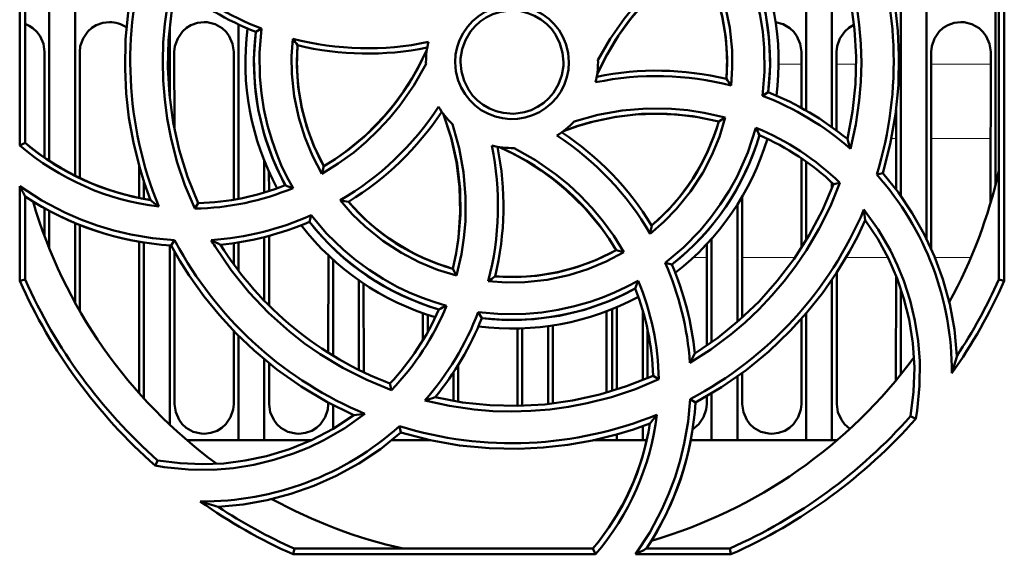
# Model space of a CAD drawing. Extents: x -1595 to 1972, y -1657 to 646.
# Tile 3 of 56: x -82 to -24, y -1376 to -1345. Entities that reach past the tile are written whole.
import ezdxf

# ---------------------------------------------------------------- set-up
doc = ezdxf.new("R2010")
doc.units = 0

msp = doc.modelspace()

# ---------------------------------------------------------------- linework, layer by layer
at = {"color": 7, "lineweight": 50}
for p, q in [((-78.335, -1333.474), (-78.335, -1353.949)), ((-81.547, -1352.188), (-81.531, -1334.625)), ((-81.235, -1352.043), (-81.235, -1334.688)), ((-79.835, -1336.506), (-79.835, -1353.09)), ((-35.835, -1339.216), (-35.835, -1350.16)), ((-30.335, -1339.66), (-30.335, -1355.121)), ((-34.335, -1339.99), (-34.335, -1351.125)), ((-28.835, -1340.156), (-28.835, -1357.623)), ((-24.835, -1342.475), (-24.835, -1354.51)), ((-24.635, -1359.995), (-24.635, -1342.639)), ((-24.332, -1342.499), (-24.316, -1360.062)), ((-72.835, -1345.328), (-72.835, -1349.339)), ((-68.835, -1355.293), (-68.835, -1345.15)), ((-67.495, -1345.39), (-67.831, -1345.588)), ((-80.107, -1352.9), (-80.104, -1346.741)), ((-78.065, -1346.741), (-78.062, -1354.083)), ((-72.565, -1346.741), (-72.563, -1351.185)), ((-69.108, -1355.342), (-69.104, -1346.741)), ((-36.106, -1350.008), (-36.104, -1346.741)), ((-34.065, -1346.741), (-34.063, -1351.325)), ((-28.565, -1346.741), (-28.56, -1358.211)), ((-25.109, -1355.508), (-25.104, -1346.741)), ((-57.935, -1347.341), (-57.934, -1347.449)), ((-47.935, -1347.341), (-47.936, -1347.234)), ((-38.375, -1349.295), (-38.038, -1349.095)), ((-30.608, -1354.752), (-30.606, -1350.127)), ((-40.535, -1350.564), (-40.919, -1350.786)), ((-81.235, -1352.043), (-81.547, -1352.188)), ((-67.335, -1354.93), (-67.335, -1353.077)), ((-36.11, -1358.157), (-36.107, -1352.936)), ((-74.608, -1355.243), (-74.608, -1353.391)), ((-63.982, -1353.834), (-63.867, -1353.402)), ((-35.835, -1353.125), (-35.835, -1357.717)), ((-67.062, -1353.719), (-67.061, -1354.846)), ((-31.734, -1353.882), (-31.383, -1353.804)), ((-81.554, -1360.062), (-81.549, -1354.56)), ((-74.335, -1354.292), (-74.335, -1355.297)), ((-34.335, -1354.35), (-34.335, -1354.692)), ((-33.872, -1354.357), (-34.238, -1354.441)), ((-81.235, -1359.995), (-81.235, -1355.156)), ((-39.561, -1355.177), (-39.558, -1362.212)), ((-80.109, -1357.468), (-80.109, -1355.839)), ((-71.376, -1355.86), (-71.176, -1355.541)), ((-39.835, -1355.626), (-39.835, -1362.456)), ((-79.835, -1355.993), (-79.835, -1358.177)), ((-64.709, -1356.635), (-64.61, -1356.247)), ((-78.335, -1356.709), (-78.335, -1361.336)), ((-78.06, -1356.821), (-78.058, -1361.826)), ((-67.335, -1361.219), (-67.335, -1357.522)), ((-67.06, -1357.451), (-67.058, -1361.5)), ((-41.335, -1357.622), (-41.335, -1363.634)), ((-74.614, -1366.604), (-74.61, -1357.788)), ((-74.335, -1357.836), (-74.335, -1366.913)), ((-72.835, -1358.004), (-72.835, -1368.436)), ((-72.744, -1358.01), (-72.548, -1357.704)), ((-69.11, -1359.103), (-69.11, -1357.871)), ((-68.835, -1359.472), (-68.835, -1357.829)), ((-41.612, -1363.828), (-41.61, -1357.924)), ((-72.56, -1358.346), (-72.556, -1367.241)), ((-63.613, -1364.252), (-63.61, -1358.58)), ((-63.335, -1364.424), (-63.335, -1358.835)), ((-46.435, -1358.392), (-46.874, -1358.273)), ((-56.379, -1359.357), (-56.152, -1359.753)), ((-44.032, -1359.016), (-43.641, -1359.115)), ((-34.059, -1359.591), (-34.056, -1367.241)), ((-30.613, -1365.855), (-30.61, -1359.773)), ((-81.235, -1359.995), (-81.554, -1360.062)), ((-61.835, -1360.032), (-61.835, -1365.251)), ((-61.559, -1360.221), (-61.557, -1365.386)), ((-34.335, -1360.005), (-34.335, -1369.341)), ((-30.335, -1360.523), (-30.335, -1365.514)), ((-24.316, -1360.062), (-24.635, -1359.995)), ((-46.835, -1361.591), (-46.835, -1366.39)), ((-58.112, -1363.52), (-58.111, -1361.952)), ((-57.835, -1362.047), (-57.835, -1363.042)), ((-54.897, -1361.889), (-54.689, -1362.238)), ((-47.435, -1366.572), (-47.435, -1361.833)), ((-47.114, -1366.477), (-47.111, -1361.706)), ((-45.335, -1361.778), (-45.335, -1365.841)), ((-35.835, -1361.965), (-35.835, -1369.341)), ((-52.614, -1367.241), (-52.612, -1362.838)), ((-52.335, -1362.83), (-52.335, -1367.333)), ((-50.835, -1362.698), (-50.835, -1367.231)), ((-50.558, -1362.658), (-50.556, -1367.2)), ((-36.114, -1367.241), (-36.112, -1362.282)), ((-69.114, -1367.241), (-69.112, -1362.981)), ((-68.835, -1369.341), (-68.835, -1363.262)), ((-45.058, -1362.87), (-45.056, -1365.724)), ((-67.335, -1369.341), (-67.335, -1364.63)), ((-67.057, -1364.858), (-67.056, -1367.241)), ((-56.057, -1364.95), (-56.056, -1367.097)), ((-56.335, -1365.385), (-56.335, -1367.051)), ((-44.407, -1365.788), (-44.735, -1365.582)), ((-39.835, -1365.637), (-39.835, -1369.341)), ((-39.557, -1365.435), (-39.556, -1367.241)), ((-59.947, -1366.417), (-60.034, -1366.038)), ((-41.614, -1367.241), (-41.614, -1366.786)), ((-41.335, -1366.621), (-41.335, -1369.341)), ((-63.614, -1367.241), (-63.614, -1367.146)), ((-63.335, -1368.668), (-63.335, -1367.294)), ((-52.617, -1367.34), (-52.614, -1367.241)), ((-42.58, -1366.95), (-42.265, -1367.151)), ((-29.768, -1367.94), (-29.463, -1368.088)), ((-59.398, -1368.893), (-59.479, -1368.527)), ((-45.335, -1368.519), (-45.335, -1369.341)), ((-59.419, -1368.911), (-59.375, -1368.9)), ((-46.835, -1369), (-46.835, -1369.341)), ((-68.835, -1369.341), (-71.83, -1369.341)), ((-67.335, -1369.341), (-68.835, -1369.341)), ((-64.615, -1369.341), (-67.335, -1369.341)), ((-57.835, -1369.341), (-59.93, -1369.341)), ((-57.835, -1369.302), (-57.835, -1369.341)), ((-57.656, -1369.341), (-57.835, -1369.341)), ((-46.835, -1369.341), (-48.208, -1369.341)), ((-45.335, -1369.341), (-46.835, -1369.341)), ((-45.103, -1369.341), (-45.335, -1369.341)), ((-41.335, -1369.341), (-42.549, -1369.341)), ((-39.835, -1369.341), (-41.335, -1369.341)), ((-35.835, -1369.341), (-39.835, -1369.341)), ((-34.335, -1369.341), (-35.835, -1369.341)), ((-34.04, -1369.341), (-34.335, -1369.341)), ((-73.533, -1370.508), (-73.683, -1370.815)), ((-65.659, -1375.975), (-65.588, -1375.641)), ((-48.078, -1375.975), (-65.659, -1375.975)), ((-65.588, -1375.641), (-48.233, -1375.641)), ((-48.233, -1375.641), (-48.078, -1375.975)), ((-40.21, -1375.975), (-45.754, -1375.975)), ((-45.12, -1375.641), (-40.281, -1375.641)), ((-40.281, -1375.641), (-40.21, -1375.975))]:
    msp.add_line(p, q, dxfattribs=at)
at = {"color": 7, "lineweight": 18}
for p, q in [((-36.105, -1347.454), (-37.435, -1347.454)), ((-32.934, -1347.454), (-34.065, -1347.454)), ((-25.105, -1347.454), (-28.565, -1347.454)), ((-33.476, -1351.784), (-33.435, -1351.784)), ((-30.877, -1351.784), (-30.607, -1351.784)), ((-28.563, -1351.784), (-25.107, -1351.784)), ((-42.401, -1358.712), (-41.61, -1358.712)), ((-39.56, -1358.712), (-36.481, -1358.712)), ((-33.518, -1358.712), (-31.083, -1358.712)), ((-28.346, -1358.712), (-26.257, -1358.712))]:
    msp.add_line(p, q, dxfattribs=at)
at = {"color": 7, "lineweight": 50}
for points in [[(-34.694, -1339.141), (-34.077, -1340.677), (-33.594, -1342.242), (-33.244, -1343.831), (-33.026, -1345.439), (-32.936, -1347.026), (-32.974, -1348.621), (-33.142, -1350.218), (-33.441, -1351.812)], [(-34.504, -1338.836), (-33.934, -1340.191), (-33.466, -1341.577), (-33.103, -1342.989), (-32.895, -1344.076), (-32.747, -1345.173), (-32.657, -1346.28), (-32.627, -1347.388), (-32.657, -1348.482), (-32.746, -1349.572), (-32.951, -1350.979), (-33.257, -1352.377)], [(-31.383, -1353.804), (-30.944, -1352.106), (-30.641, -1350.395), (-30.473, -1348.677), (-30.438, -1346.959), (-30.508, -1345.521), (-30.669, -1344.091), (-30.923, -1342.671), (-31.272, -1341.258), (-31.57, -1340.285), (-31.913, -1339.321)], [(-38.375, -1349.295), (-38.257, -1347.908), (-38.274, -1346.515), (-38.362, -1345.571), (-38.509, -1344.629), (-38.716, -1343.687), (-39.124, -1342.341), (-39.655, -1341.05), (-40.188, -1340.023)], [(-38.038, -1349.095), (-37.932, -1347.575), (-37.976, -1346.069), (-38.173, -1344.584), (-38.524, -1343.128), (-39.027, -1341.708), (-39.37, -1340.934), (-39.758, -1340.174)], [(-74.486, -1340.878), (-74.925, -1342.577), (-75.229, -1344.288), (-75.396, -1346.005), (-75.431, -1347.724), (-75.361, -1349.162), (-75.2, -1350.591), (-74.947, -1352.012), (-74.598, -1353.425), (-74.3, -1354.397), (-73.957, -1355.362)], [(-47.936, -1347.234), (-47.232, -1345.988), (-46.417, -1344.818), (-45.809, -1344.079), (-45.156, -1343.378), (-44.459, -1342.715), (-43.723, -1342.099), (-42.831, -1341.449), (-41.891, -1340.864)], [(-41.891, -1340.864), (-41.341, -1341.898), (-40.891, -1342.969), (-40.543, -1344.072), (-40.275, -1345.343), (-40.14, -1346.638), (-40.127, -1347.669), (-40.199, -1348.707)], [(-47.987, -1348.059), (-47.411, -1346.9), (-46.742, -1345.801), (-45.985, -1344.766), (-45.144, -1343.801), (-44.223, -1342.911), (-43.154, -1342.047), (-42.002, -1341.281)], [(-40.473, -1348.321), (-40.434, -1347.105), (-40.509, -1345.903), (-40.701, -1344.721), (-41.009, -1343.564), (-41.433, -1342.437), (-42.003, -1341.28)], [(-71.376, -1355.863), (-71.945, -1354.504), (-72.411, -1353.115), (-72.774, -1351.7), (-72.979, -1350.616), (-73.125, -1349.522), (-73.213, -1348.414), (-73.242, -1347.303), (-73.21, -1346.207), (-73.12, -1345.116), (-72.914, -1343.714), (-72.608, -1342.322)], [(-71.176, -1355.542), (-71.793, -1354.006), (-72.276, -1352.441), (-72.625, -1350.852), (-72.844, -1349.244), (-72.933, -1347.656), (-72.896, -1346.062), (-72.728, -1344.464), (-72.428, -1342.87)], [(-56.242, -1347.341), (-56.214, -1346.899), (-56.128, -1346.469), (-55.983, -1346.056), (-55.782, -1345.662), (-55.527, -1345.291), (-55.228, -1344.958), (-54.896, -1344.677), (-54.527, -1344.443), (-54.118, -1344.256), (-53.688, -1344.123), (-53.254, -1344.05), (-52.817, -1344.036), (-52.381, -1344.082), (-51.945, -1344.189), (-51.524, -1344.352), (-51.14, -1344.562), (-50.791, -1344.822), (-50.475, -1345.131), (-50.202, -1345.482), (-49.972, -1345.873), (-49.802, -1346.276), (-49.67, -1346.798), (-49.627, -1347.341)], [(-49.935, -1347.341), (-49.99, -1346.796), (-50.149, -1346.253), (-50.405, -1345.74), (-50.644, -1345.406), (-50.93, -1345.11), (-51.263, -1344.852), (-51.627, -1344.643), (-52.016, -1344.484), (-52.416, -1344.385), (-53.036, -1344.343), (-53.654, -1344.427), (-54.047, -1344.555), (-54.427, -1344.74), (-54.782, -1344.978), (-55.084, -1345.248), (-55.343, -1345.558), (-55.635, -1346.054), (-55.831, -1346.588), (-55.927, -1347.135), (-55.935, -1347.341)], [(-76.335, -1345.01), (-76.727, -1345.055), (-77.099, -1345.186), (-77.363, -1345.346), (-77.593, -1345.554), (-77.869, -1345.961), (-78.03, -1346.42), (-78.065, -1346.741)], [(-70.835, -1345.01), (-71.227, -1345.055), (-71.599, -1345.186), (-71.863, -1345.346), (-72.093, -1345.554), (-72.369, -1345.961), (-72.53, -1346.42), (-72.565, -1346.741)], [(-69.104, -1346.741), (-69.176, -1346.277), (-69.372, -1345.831), (-69.556, -1345.577), (-69.783, -1345.364), (-70.196, -1345.13), (-70.658, -1345.019), (-70.835, -1345.01)], [(-36.104, -1346.741), (-36.176, -1346.277), (-36.372, -1345.831), (-36.556, -1345.577), (-36.783, -1345.364), (-37.174, -1345.14), (-37.609, -1345.025)], [(-26.835, -1345.01), (-27.227, -1345.055), (-27.599, -1345.186), (-27.863, -1345.346), (-28.093, -1345.554), (-28.369, -1345.961), (-28.53, -1346.42), (-28.565, -1346.741)], [(-25.104, -1346.741), (-25.176, -1346.277), (-25.372, -1345.831), (-25.556, -1345.577), (-25.783, -1345.364), (-26.196, -1345.13), (-26.658, -1345.019), (-26.835, -1345.01)], [(-80.104, -1346.741), (-80.176, -1346.277), (-80.372, -1345.831), (-80.556, -1345.577), (-80.783, -1345.364), (-80.999, -1345.222), (-81.235, -1345.116)], [(-67.832, -1345.588), (-67.938, -1347.108), (-67.894, -1348.614), (-67.697, -1350.099), (-67.345, -1351.555), (-66.843, -1352.975), (-66.499, -1353.749), (-66.112, -1354.509)], [(-67.495, -1345.39), (-67.61, -1346.793), (-67.59, -1348.195), (-67.501, -1349.141), (-67.352, -1350.082), (-67.143, -1351.021), (-66.883, -1351.924), (-66.632, -1352.636), (-66.345, -1353.33), (-66.022, -1354.007), (-65.663, -1354.666)], [(-33.054, -1345.164), (-33.363, -1345.346), (-33.593, -1345.554), (-33.869, -1345.961), (-34.03, -1346.42), (-34.065, -1346.741)], [(-63.982, -1353.834), (-64.535, -1352.785), (-64.986, -1351.703), (-65.335, -1350.591), (-65.601, -1349.318), (-65.734, -1348.026), (-65.745, -1347.003), (-65.672, -1345.977)], [(-65.396, -1346.362), (-65.436, -1347.577), (-65.361, -1348.779), (-65.169, -1349.962), (-64.86, -1351.119), (-64.437, -1352.246), (-63.867, -1353.402)], [(-63.868, -1353.401), (-63.214, -1352.986), (-62.587, -1352.54), (-61.418, -1351.565), (-60.358, -1350.479), (-59.777, -1349.779), (-59.236, -1349.042), (-58.737, -1348.267), (-58.285, -1347.459), (-57.883, -1346.623)], [(-49.627, -1347.341), (-49.655, -1347.784), (-49.74, -1348.213), (-49.885, -1348.627), (-50.085, -1349.021), (-50.338, -1349.393), (-50.637, -1349.726), (-50.968, -1350.008), (-51.337, -1350.243), (-51.746, -1350.43), (-52.175, -1350.564), (-52.61, -1350.638), (-53.047, -1350.653), (-53.482, -1350.608), (-53.919, -1350.502), (-54.34, -1350.339), (-54.724, -1350.129), (-55.074, -1349.871), (-55.39, -1349.562), (-55.664, -1349.212), (-55.894, -1348.821), (-56.066, -1348.419), (-56.199, -1347.891), (-56.242, -1347.341)], [(-55.935, -1347.341), (-55.88, -1347.887), (-55.721, -1348.429), (-55.465, -1348.943), (-55.226, -1349.276), (-54.94, -1349.573), (-54.606, -1349.831), (-54.243, -1350.04), (-53.853, -1350.198), (-53.453, -1350.297), (-52.833, -1350.34), (-52.215, -1350.255), (-51.823, -1350.127), (-51.443, -1349.942), (-51.088, -1349.705), (-50.786, -1349.434), (-50.527, -1349.125), (-50.235, -1348.629), (-50.038, -1348.095), (-49.943, -1347.548), (-49.935, -1347.341)], [(-57.934, -1347.449), (-58.635, -1348.695), (-59.448, -1349.866), (-60.054, -1350.606), (-60.706, -1351.308), (-61.403, -1351.971), (-62.138, -1352.589), (-63.035, -1353.244), (-63.982, -1353.834)], [(-49.319, -1350.795), (-47.938, -1350.41), (-46.532, -1350.159), (-45.101, -1350.041), (-43.664, -1350.056), (-42.711, -1350.141), (-41.765, -1350.285), (-40.534, -1350.564)], [(-56.941, -1350.332), (-56.461, -1351.778), (-56.129, -1353.248), (-55.951, -1354.736), (-55.929, -1356.234), (-56.063, -1357.734), (-56.199, -1358.547), (-56.379, -1359.357)], [(-56.941, -1350.332), (-56.479, -1351.736), (-56.159, -1353.169), (-55.979, -1354.621), (-55.941, -1356.082), (-56.044, -1357.544), (-56.183, -1358.453), (-56.38, -1359.357)], [(-40.919, -1350.786), (-42.413, -1350.488), (-43.913, -1350.341), (-45.411, -1350.35), (-46.9, -1350.514), (-48.373, -1350.833), (-49.162, -1351.069), (-49.944, -1351.348)], [(-40.919, -1350.786), (-42.135, -1350.536), (-43.352, -1350.389), (-44.566, -1350.344), (-45.77, -1350.395), (-46.972, -1350.542), (-48.17, -1350.789), (-49.063, -1351.04), (-49.944, -1351.348)], [(-40.534, -1350.564), (-40.874, -1351.682), (-41.311, -1352.755), (-41.844, -1353.781), (-42.552, -1354.87), (-43.373, -1355.883), (-44.102, -1356.631), (-44.898, -1357.325)], [(-56.389, -1350.957), (-56.002, -1352.338), (-55.749, -1353.742), (-55.629, -1355.173), (-55.644, -1356.61), (-55.727, -1357.562), (-55.87, -1358.508), (-56.152, -1359.753)], [(-44.032, -1359.016), (-42.971, -1358.123), (-42.001, -1357.13), (-41.396, -1356.401), (-40.834, -1355.632), (-40.314, -1354.819), (-39.854, -1353.992), (-39.23, -1352.608), (-38.754, -1351.165)], [(-46.875, -1358.274), (-47.291, -1357.62), (-47.736, -1356.993), (-48.711, -1355.824), (-49.797, -1354.764), (-50.497, -1354.183), (-51.234, -1353.643), (-52.009, -1353.144), (-52.817, -1352.692), (-53.653, -1352.289)], [(-52.817, -1352.34), (-51.571, -1353.043), (-50.399, -1353.858), (-49.659, -1354.465), (-48.957, -1355.118), (-48.294, -1355.815), (-47.677, -1356.551), (-47.024, -1357.447), (-46.435, -1358.392)], [(-31.383, -1353.804), (-30.471, -1354.935), (-29.666, -1356.12), (-28.969, -1357.356), (-28.374, -1358.642), (-27.883, -1359.977), (-27.485, -1361.421), (-27.211, -1362.904), (-27.066, -1364.422)], [(-81.549, -1354.56), (-80.276, -1355.382), (-78.937, -1356.086), (-78.001, -1356.493), (-77.041, -1356.845), (-76.072, -1357.139), (-75.088, -1357.374), (-73.827, -1357.587), (-72.548, -1357.704)], [(-33.871, -1354.357), (-34.426, -1355.718), (-35.074, -1357.028), (-35.815, -1358.284), (-36.437, -1359.2), (-37.108, -1360.082), (-37.826, -1360.927), (-38.588, -1361.733), (-39.382, -1362.485), (-40.216, -1363.193), (-41.371, -1364.054), (-42.592, -1364.836)], [(-34.238, -1354.441), (-34.888, -1355.963), (-35.653, -1357.411), (-36.529, -1358.782), (-37.512, -1360.074), (-38.571, -1361.26), (-39.725, -1362.361), (-40.973, -1363.371), (-42.312, -1364.287)], [(-56.152, -1359.753), (-57.265, -1359.415), (-58.335, -1358.978), (-59.359, -1358.445), (-60.45, -1357.734), (-61.467, -1356.91), (-62.218, -1356.177), (-62.916, -1355.379)], [(-32.473, -1355.91), (-31.645, -1357.076), (-30.934, -1358.307), (-30.52, -1359.175), (-30.159, -1360.068), (-29.79, -1361.207), (-29.51, -1362.37), (-29.322, -1363.551), (-29.227, -1364.743), (-29.238, -1366.173), (-29.383, -1367.6), (-29.463, -1368.088)], [(-64.61, -1356.247), (-63.723, -1357.302), (-62.734, -1358.267), (-62.008, -1358.87), (-61.241, -1359.429), (-60.429, -1359.948), (-59.601, -1360.407), (-58.91, -1360.74), (-58.204, -1361.035), (-57.482, -1361.293), (-56.745, -1361.514)], [(-42.265, -1367.151), (-40.754, -1366.26), (-39.33, -1365.265), (-37.997, -1364.169), (-36.757, -1362.979), (-35.79, -1361.912), (-34.893, -1360.788), (-34.068, -1359.604), (-33.316, -1358.358), (-32.839, -1357.46), (-32.4, -1356.535)], [(-29.768, -1367.94), (-29.585, -1366.514), (-29.54, -1365.099), (-29.629, -1363.7), (-29.848, -1362.323), (-30.151, -1361.108), (-30.551, -1359.923), (-31.056, -1358.766), (-31.675, -1357.629), (-32.4, -1356.535)], [(-62.129, -1367.876), (-63.701, -1367.099), (-65.194, -1366.21), (-66.604, -1365.215), (-67.927, -1364.118), (-68.97, -1363.125), (-69.946, -1362.07), (-70.856, -1360.949), (-71.697, -1359.762), (-72.239, -1358.901), (-72.744, -1358.011)], [(-70.189, -1358.075), (-69.264, -1359.44), (-68.235, -1360.719), (-67.097, -1361.917), (-65.864, -1363.02), (-64.988, -1363.703), (-64.077, -1364.338), (-62.76, -1365.135), (-61.382, -1365.829), (-59.947, -1366.418)], [(-46.435, -1358.392), (-47.462, -1358.942), (-48.528, -1359.391), (-49.628, -1359.739), (-50.899, -1360.008), (-52.197, -1360.145), (-53.251, -1360.159), (-54.314, -1360.086)], [(-53.914, -1359.803), (-52.699, -1359.843), (-51.497, -1359.768), (-50.315, -1359.576), (-49.157, -1359.267), (-48.03, -1358.843), (-46.874, -1358.273)], [(-54.897, -1361.889), (-53.519, -1362.007), (-52.135, -1361.99), (-51.192, -1361.902), (-50.251, -1361.755), (-49.307, -1361.547), (-48.396, -1361.287), (-47.676, -1361.035), (-46.971, -1360.747), (-46.282, -1360.421), (-45.609, -1360.059)], [(-54.689, -1362.238), (-53.169, -1362.344), (-51.662, -1362.301), (-50.177, -1362.103), (-48.721, -1361.752), (-47.301, -1361.25), (-46.527, -1360.906), (-45.768, -1360.518)], [(-44.734, -1365.582), (-46.271, -1366.199), (-47.836, -1366.682), (-49.425, -1367.032), (-51.032, -1367.25), (-52.62, -1367.34), (-54.215, -1367.302), (-55.812, -1367.134), (-57.406, -1366.835)], [(-44.404, -1365.788), (-45.759, -1366.358), (-47.143, -1366.826), (-48.556, -1367.19), (-49.643, -1367.398), (-50.742, -1367.547), (-51.848, -1367.637), (-52.955, -1367.668), (-54.049, -1367.638), (-55.138, -1367.549), (-56.572, -1367.34), (-57.995, -1367.027)], [(-72.556, -1367.241), (-72.484, -1367.705), (-72.287, -1368.149), (-72.103, -1368.401), (-71.877, -1368.613), (-71.463, -1368.844), (-71.003, -1368.953), (-70.835, -1368.961)], [(-70.835, -1368.961), (-70.44, -1368.916), (-70.065, -1368.782), (-69.803, -1368.621), (-69.575, -1368.411), (-69.303, -1368.003), (-69.146, -1367.544), (-69.114, -1367.241)], [(-67.056, -1367.241), (-66.984, -1367.705), (-66.787, -1368.149), (-66.603, -1368.401), (-66.377, -1368.613), (-65.963, -1368.844), (-65.503, -1368.953), (-65.335, -1368.961)], [(-65.335, -1368.961), (-64.94, -1368.916), (-64.565, -1368.782), (-64.303, -1368.621), (-64.075, -1368.411), (-63.803, -1368.003), (-63.646, -1367.544), (-63.614, -1367.241)], [(-45.754, -1375.975), (-44.928, -1374.706), (-44.22, -1373.371), (-43.81, -1372.437), (-43.455, -1371.479), (-43.159, -1370.51), (-42.92, -1369.528), (-42.701, -1368.248), (-42.58, -1366.95)], [(-42.435, -1368.711), (-42.075, -1368.411), (-41.803, -1368.003), (-41.646, -1367.544), (-41.614, -1367.241)], [(-39.556, -1367.241), (-39.484, -1367.705), (-39.287, -1368.149), (-39.103, -1368.401), (-38.877, -1368.613), (-38.463, -1368.844), (-38.003, -1368.953), (-37.835, -1368.961)], [(-37.835, -1368.961), (-37.44, -1368.916), (-37.065, -1368.782), (-36.803, -1368.621), (-36.575, -1368.411), (-36.303, -1368.003), (-36.146, -1367.544), (-36.114, -1367.241)], [(-34.056, -1367.241), (-33.984, -1367.705), (-33.787, -1368.149), (-33.603, -1368.401), (-33.291, -1368.675)], [(-61.482, -1367.8), (-62.646, -1368.629), (-63.876, -1369.341), (-64.744, -1369.756), (-65.636, -1370.117), (-66.774, -1370.487), (-67.936, -1370.768), (-69.117, -1370.957), (-70.309, -1371.053), (-71.738, -1371.044), (-73.164, -1370.901), (-73.683, -1370.815)], [(-62.129, -1367.876), (-63.33, -1368.665), (-64.583, -1369.327), (-65.879, -1369.859), (-67.213, -1370.265), (-68.438, -1370.526), (-69.678, -1370.685), (-70.94, -1370.738), (-72.233, -1370.68), (-73.533, -1370.508)], [(-59.398, -1368.893), (-57.699, -1369.332), (-55.988, -1369.635), (-54.271, -1369.803), (-52.552, -1369.838), (-51.114, -1369.768), (-49.685, -1369.607), (-48.264, -1369.353), (-46.851, -1369.005), (-45.879, -1368.707), (-44.915, -1368.363)], [(-70.016, -1373.21), (-68.57, -1373.075), (-67.16, -1372.824), (-65.787, -1372.461), (-64.451, -1371.989), (-63.153, -1371.41), (-61.84, -1370.688), (-60.587, -1369.848), (-59.398, -1368.893)]]:
    msp.add_lwpolyline(points, dxfattribs=at)
for centre, radius, start, end in [((-52.941, -1347.322), 22.198, 342.8103, 22.1524), ((-52.926, -1347.34), 14.991, 353.2762, 28.5538), ((-52.935, -1347.341), 15.5, 352.7585, 28.2828), ((-52.927, -1347.321), 22.199, 162.928, 202.3142), ((-52.926, -1347.339), 12.49, 355.494, 29.0174), ((-61.323, -1329.308), 17.226, 229.0713, 249.0037), ((-61.382, -1329.431), 17.396, 230.5838, 248.2405), ((-76.331, -1346.747), 1.737, 55.4072, 90.1212), ((-52.935, -1347.341), 15.5, 172.7583, 208.2829), ((-52.938, -1347.342), 14.996, 173.2811, 208.547), ((-51.803, -1336.338), 16.89, 214.8012, 216.4058), ((-61.327, -1329.248), 17.286, 255.4414, 281.7889), ((-52.935, -1347.341), 5, 166.4276, 180), ((-52.936, -1347.342), 12.498, 175.5041, 209.0063), ((-61.332, -1329.562), 17.283, 256.4009, 281.5799), ((-52.935, -1347.341), 5, 346.4038, 360), ((-44.537, -1365.121), 17.284, 76.401, 101.5796), ((-44.543, -1365.401), 17.251, 75.4134, 101.8149), ((-54.898, -1358.855), 17.862, 34.6192, 36.1407), ((-44.487, -1365.252), 17.397, 50.5838, 68.2404), ((-44.547, -1365.344), 17.194, 48.9546, 68.9642), ((-71.632, -1340.497), 17.247, 300.3572, 326.7831), ((-71.445, -1340.707), 17.284, 301.4008, 326.5791), ((-52.935, -1347.341), 5, 211.3845, 226.3134), ((-52.935, -1347.341), 5, 301.3676, 316.3118), ((-52.928, -1347.346), 12.492, 310.4962, 344.0168), ((-59.777, -1361.609), 23.471, 25.2604, 26.411), ((-44.568, -1365.387), 15.365, 45.878, 67.7653), ((-59.761, -1366.021), 17.222, 30.3302, 56.8017), ((-59.569, -1365.851), 17.284, 31.4007, 56.5792), ((-52.928, -1347.346), 14.992, 308.2779, 343.5513), ((-52.935, -1347.341), 15.5, 307.7587, 343.2808), ((-44.476, -1365.247), 14.886, 46.5453, 66.5404), ((-54.128, -1358.878), 21.861, 17.3012, 18.8572), ((-71.604, -1340.573), 15.29, 229.435, 263.0113), ((-71.579, -1340.509), 15.043, 230.0658, 260.9039), ((-71.011, -1355.717), 17.259, 345.3377, 11.7583), ((-52.935, -1347.341), 5, 256.3596, 271.3443), ((-70.715, -1355.739), 17.284, 346.4011, 11.5795), ((-52.935, -1347.341), 29, 331.2346, 347.3963), ((-44.546, -1365.327), 17.18, 359.6304, 41.7749), ((-47.801, -1337.155), 37.972, 207.2825, 208.2987), ((-71.619, -1340.468), 15.397, 270.9036, 292.7565), ((-71.575, -1340.661), 14.886, 271.5343, 291.5292), ((-59.517, -1336.351), 19.318, 250.0384, 251.446), ((-71.592, -1340.534), 17.515, 236.5978, 266.2295), ((-61.052, -1339.44), 20.494, 230.9744, 232.7262), ((-59.281, -1335.538), 20.171, 259.62, 260.9936), ((-52.935, -1347.341), 29, 196.2315, 233.7054), ((-52.935, -1347.342), 12.499, 220.5047, 254.0071), ((-52.938, -1347.32), 22.195, 297.8203, 337.2298), ((-53.59, -1358.764), 21.306, 6.0026, 7.692), ((-71.588, -1340.582), 17.149, 273.9093, 294.0079), ((-71.572, -1340.65), 17.396, 275.5808, 293.2375), ((-52.935, -1347.341), 15.5, 217.7588, 253.2808), ((-52.937, -1347.344), 14.996, 218.2826, 253.546), ((-63.135, -1353.963), 18.545, 349.5563, 351.0582), ((-56.209, -1349.494), 16.404, 209.9755, 211.5395), ((-60.496, -1338.86), 21.284, 242.2135, 243.8381), ((-49.106, -1344.961), 26.682, 208.5292, 209.7891), ((-52.928, -1347.323), 22.192, 209.3984, 247.3284), ((-52.935, -1347.341), 19.999, 212.0822, 249.2093), ((-52.934, -1347.347), 12.494, 265.4999, 299.0134), ((-59.681, -1365.979), 17.127, 3.8257, 23.9864), ((-59.626, -1365.979), 17.396, 5.5809, 23.2375), ((-64.934, -1344.656), 18.731, 304.5392, 306.0375), ((-52.966, -1347.391), 31.27, 203.9047, 228.5089), ((-52.934, -1347.348), 14.993, 263.2795, 298.5526), ((-68.275, -1352.505), 23.891, 340.4021, 341.5637), ((-59.615, -1365.981), 14.886, 1.5344, 21.5294), ((-59.816, -1366.037), 15.414, 0.926, 22.8193), ((-52.909, -1347.388), 31.277, 324.7526, 336.0942), ((-52.887, -1347.364), 30.947, 326.5499, 335.9119), ((-52.935, -1347.341), 15.5, 262.7586, 298.2827), ((-70.966, -1355.722), 15.356, 315.8499, 337.8395), ((-67.4, -1340.217), 23.81, 295.4024, 296.5739), ((-70.84, -1355.8), 14.886, 316.5452, 336.5404), ((-70.953, -1355.713), 17.203, 318.8771, 338.9622), ((-70.846, -1355.789), 17.397, 320.5837, 338.2403), ((-52.935, -1347.341), 29, 286.2315, 323.7054), ((-62.051, -1354.598), 21.988, 332.2507, 333.8549), ((-49.152, -1358.437), 22.883, 342.1848, 344.8371), ((-64.468, -1346.136), 21.871, 287.2172, 288.8394), ((-59.743, -1365.999), 17.515, 326.5978, 356.2294), ((-64.413, -1346.298), 21.697, 276.0406, 277.7571), ((-52.936, -1347.313), 22.199, 252.8582, 292.2986), ((-59.718, -1366.024), 15.314, 319.4728, 353.1414), ((-61.002, -1355.332), 20.703, 320.9903, 322.7858), ((-70.936, -1355.714), 17.189, 269.6099, 311.8037), ((-59.767, -1365.985), 15.043, 320.0658, 350.9047), ((-52.913, -1347.402), 31.27, 293.968, 318.582), ((-52.954, -1347.397), 31.274, 234.6392, 246.0312), ((-64.027, -1351.122), 22.886, 252.1217, 254.8313), ((-52.935, -1347.341), 29, 241.2347, 257.3856), ((-52.926, -1347.334), 31.011, 236.5575, 245.9004), ((-63.11, -1342.223), 37.953, 297.2133, 298.2943)]:
    msp.add_arc(centre, radius, start, end, dxfattribs=at)
for centre, major_axis, ratio, start_param, end_param in [((14453.82, -14142.933), (14499.351, -12798.736), 0.027194, 3.132996, 3.150189), ((-14561.057, 11447.266), (14500.719, -12797.75), 0.027194, 6.274586, 6.291779), ((-14359.672, 7851.998), (14317.261, -9206.105), 0.026517, 6.275203, 6.291165), ((-17257.354, 10292.716), (17216.855, -11648.473), 0.026222, 6.27485, 6.291517), ((3402.691, 6279.416), (-3480.516, -7633.622), 0.041512, 6.271701, 6.294669), ((-12845.951, -15853.662), (-12796.16, -14498.918), 0.027195, 3.132993, 3.150187), ((4160.013, 11245.549), (-4237.191, -12602.694), 0.03567, 6.273742, 6.292629), ((9145.325, 12957.719), (-9205.027, -14315.584), 0.026519, 6.275203, 6.291166), ((11586.068, 15855.52), (-11647.419, -17215.299), 0.026223, 6.27485, 6.291518), ((16737.52, 10952.341), (16815.471, 12318.006), 0.038131, 3.133395, 3.149791), ((-12645.109, 2866.065), (12601.979, -4237.651), 0.035671, 6.273743, 6.292631), ((-12352.705, 15443.234), (12318.094, -16815.59), 0.038131, 6.274988, 6.291384), ((-7681.755, 2109.226), (7635.685, -3481.457), 0.041507, 6.271704, 6.294669)]:
    msp.add_ellipse(centre, major_axis=major_axis, ratio=ratio, start_param=start_param, end_param=end_param, dxfattribs=at)

doc.saveas('drawing.dxf')
